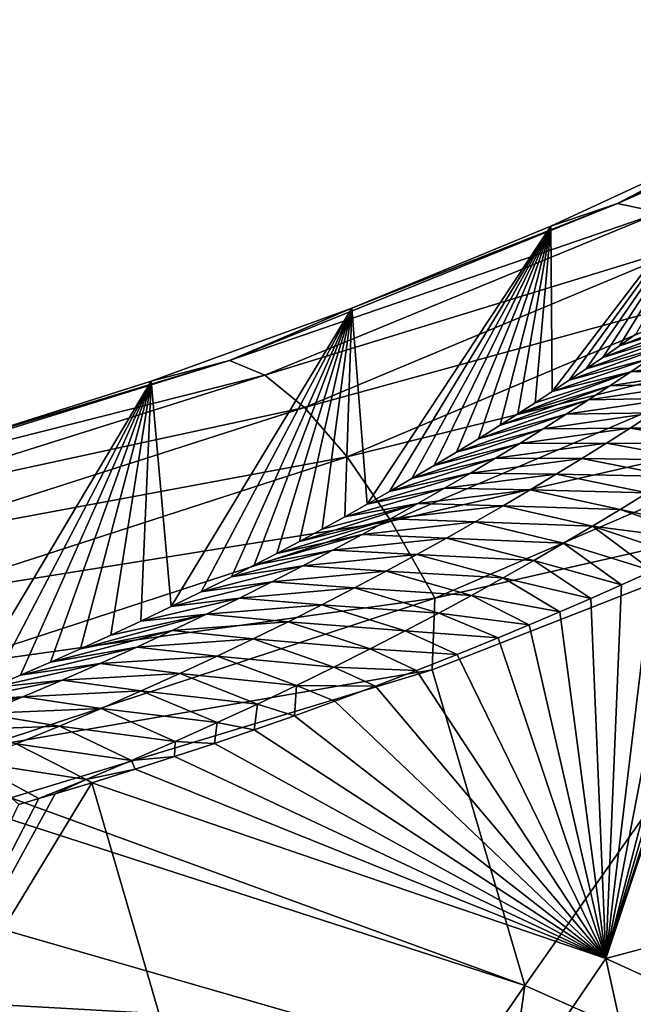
# Model space of a CAD drawing. Header units: metres. Extents: x -101 to 101, y -261 to 23.
# Tile 243 of 256: x 81.98 to 84.22, y 18.95 to 22.53. Entities that reach past the tile are written whole.
import ezdxf

# ---------------------------------------------------------------- set-up
doc = ezdxf.new("R2010")
doc.units = ezdxf.units.M
doc.layers.add('solid_505151_K2442K1000C34', color=7, linetype='CONTINUOUS')

msp = doc.modelspace()

# ---------------------------------------------------------------- linework, layer by layer
at = {"layer": 'solid_505151_K2442K1000C34'}
for points in [[(84.161461, 21.863716, 101.606056), (85.48999, 22.532822, 100.940651), (84.636757, 22.113413, 100.969261)], [(84.161461, 21.863716, 101.606056), (85.663826, 22.521835, 101.274757), (85.48999, 22.532822, 100.940651)], [(84.314842, 21.830551, 101.948624), (85.663826, 22.521835, 101.274757), (84.161461, 21.863716, 101.606056)], [(83.918732, 21.780769, 101.304375), (84.636757, 22.113413, 100.969261), (83.922997, 21.17816, 83.992523)], [(84.161461, 21.863716, 101.606056), (84.636757, 22.113413, 100.969261), (83.918732, 21.780769, 101.304375)], [(84.636757, 22.113413, 100.969261), (83.984909, 21.219341, 84.364716), (83.922997, 21.17816, 83.992523)], [(84.636757, 22.113413, 100.969261), (84.046463, 21.260885, 84.743912), (83.984909, 21.219341, 84.364716)], [(84.636757, 22.113413, 100.969261), (84.107628, 21.302778, 85.130249), (84.046463, 21.260885, 84.743912)], [(84.636757, 22.113413, 100.969261), (84.168266, 21.344971, 85.524284), (84.107628, 21.302778, 85.130249)], [(84.636757, 22.113413, 100.969261), (84.228226, 21.387405, 85.926575), (84.168266, 21.344971, 85.524284)], [(82.74688, 21.29134, 102.167282), (84.161461, 21.863716, 101.606056), (83.193497, 21.481907, 101.603355)], [(84.314842, 21.830551, 101.948624), (84.161461, 21.863716, 101.606056), (82.74688, 21.29134, 102.167282)], [(84.161461, 21.863716, 101.606056), (83.918732, 21.780769, 101.304375), (83.193497, 21.481907, 101.603355)], [(82.875694, 21.2384, 102.517395), (84.314842, 21.830551, 101.948624), (82.74688, 21.29134, 102.167282)], [(84.48793, 21.732979, 102.268768), (84.314842, 21.830551, 101.948624), (82.875694, 21.2384, 102.517395)], [(83.193497, 21.481907, 101.603355), (83.918732, 21.780769, 101.304375), (83.248848, 20.767733, 80.513748)], [(83.918732, 21.780769, 101.304375), (83.33065, 20.814219, 80.890244), (83.248848, 20.767733, 80.513748)], [(83.918732, 21.780769, 101.304375), (83.412178, 20.861389, 81.276154), (83.33065, 20.814219, 80.890244)], [(83.918732, 21.780769, 101.304375), (83.493294, 20.909208, 81.672218), (83.412178, 20.861389, 81.276154)], [(83.918732, 21.780769, 101.304375), (83.573853, 20.957638, 82.079155), (83.493294, 20.909208, 81.672218)], [(83.918732, 21.780769, 101.304375), (83.654045, 21.006721, 82.496124), (83.573853, 20.957638, 82.079155)], [(83.918732, 21.780769, 101.304375), (83.733894, 21.056463, 82.922913), (83.654045, 21.006721, 82.496124)], [(83.918732, 21.780769, 101.304375), (83.797409, 21.096691, 83.271996), (83.733894, 21.056463, 82.922913)], [(83.918732, 21.780769, 101.304375), (83.860474, 21.137266, 83.628387), (83.797409, 21.096691, 83.271996)], [(83.918732, 21.780769, 101.304375), (83.922997, 21.17816, 83.992523), (83.860474, 21.137266, 83.628387)], [(83.020294, 21.120142, 102.844627), (84.48793, 21.732979, 102.268768), (82.875694, 21.2384, 102.517395)], [(84.674599, 21.574469, 102.55513), (84.48793, 21.732979, 102.268768), (83.020294, 21.120142, 102.844627)], [(83.17556, 20.940765, 103.13736), (84.674599, 21.574469, 102.55513), (83.020294, 21.120142, 102.844627)], [(84.868225, 21.360647, 102.797546), (84.674599, 21.574469, 102.55513), (83.17556, 20.940765, 103.13736)], [(84.55542, 21.493753, 85.683716), (84.168266, 21.344971, 85.524284), (84.228226, 21.387405, 85.926575)], [(84.49054, 21.44639, 85.250267), (84.168266, 21.344971, 85.524284), (84.55542, 21.493753, 85.683716)], [(82.462318, 21.216312, 101.867416), (83.193497, 21.481907, 101.603355), (82.534332, 20.394842, 77.614265)], [(82.74688, 21.29134, 102.167282), (83.193497, 21.481907, 101.603355), (82.462318, 21.216312, 101.867416)], [(83.193497, 21.481907, 101.603355), (82.644562, 20.44866, 78.019897), (82.534332, 20.394842, 77.614265)], [(83.193497, 21.481907, 101.603355), (82.754692, 20.503767, 78.440254), (82.644562, 20.44866, 78.019897)], [(83.193497, 21.481907, 101.603355), (82.837296, 20.545958, 78.764732), (82.754692, 20.503767, 78.440254)], [(83.193497, 21.481907, 101.603355), (82.919922, 20.588888, 79.096924), (82.837296, 20.545958, 78.764732)], [(83.193497, 21.481907, 101.603355), (83.002464, 20.632545, 79.437439), (82.919922, 20.588888, 79.096924)], [(83.193497, 21.481907, 101.603355), (83.084831, 20.67691, 79.786896), (83.002464, 20.632545, 79.437439)], [(83.193497, 21.481907, 101.603355), (83.166908, 20.721964, 80.145912), (83.084831, 20.67691, 79.786896)], [(83.193497, 21.481907, 101.603355), (83.248848, 20.767733, 80.513748), (83.166908, 20.721964, 80.145912)], [(84.49054, 21.44639, 85.250267), (84.107628, 21.302778, 85.130249), (84.168266, 21.344971, 85.524284)], [(84.423531, 21.398323, 84.817245), (84.107628, 21.302778, 85.130249), (84.49054, 21.44639, 85.250267)], [(84.423531, 21.398323, 84.817245), (84.046463, 21.260885, 84.743912), (84.107628, 21.302778, 85.130249)], [(84.354347, 21.349564, 84.384689), (84.046463, 21.260885, 84.743912), (84.423531, 21.398323, 84.817245)], [(83.335976, 20.706636, 103.385201), (84.868225, 21.360647, 102.797546), (83.17556, 20.940765, 103.13736)], [(85.061913, 21.099098, 102.987411), (84.868225, 21.360647, 102.797546), (83.335976, 20.706636, 103.385201)], [(84.354347, 21.349564, 84.384689), (83.984909, 21.219341, 84.364716), (84.046463, 21.260885, 84.743912)], [(84.282936, 21.300123, 83.952599), (83.984909, 21.219341, 84.364716), (84.354347, 21.349564, 84.384689)], [(84.209259, 21.25001, 83.521004), (84.605659, 21.312761, 83.587822), (84.530891, 21.260689, 83.15815)], [(84.209259, 21.25001, 83.521004), (84.282936, 21.300123, 83.952599), (84.605659, 21.312761, 83.587822)], [(81.257225, 20.829138, 102.615303), (82.74688, 21.29134, 102.167282), (81.726257, 20.983461, 102.097672)], [(82.875694, 21.2384, 102.517395), (82.74688, 21.29134, 102.167282), (81.257225, 20.829138, 102.615303)], [(82.74688, 21.29134, 102.167282), (82.462318, 21.216312, 101.867416), (81.726257, 20.983461, 102.097672)], [(84.282936, 21.300123, 83.952599), (83.922997, 21.17816, 83.992523), (83.984909, 21.219341, 84.364716)], [(84.209259, 21.25001, 83.521004), (83.922997, 21.17816, 83.992523), (84.282936, 21.300123, 83.952599)], [(81.357697, 20.759655, 102.971748), (82.875694, 21.2384, 102.517395), (81.257225, 20.829138, 102.615303)], [(83.020294, 21.120142, 102.844627), (82.875694, 21.2384, 102.517395), (81.357697, 20.759655, 102.971748)], [(84.209259, 21.25001, 83.521004), (83.797409, 21.096691, 83.271996), (83.860474, 21.137266, 83.628387)], [(84.133255, 21.199234, 83.089928), (83.797409, 21.096691, 83.271996), (84.209259, 21.25001, 83.521004)], [(84.209259, 21.25001, 83.521004), (83.860474, 21.137266, 83.628387), (83.922997, 21.17816, 83.992523)], [(84.133255, 21.199234, 83.089928), (84.530891, 21.260689, 83.15815), (84.453773, 21.207914, 82.728951)], [(84.133255, 21.199234, 83.089928), (84.209259, 21.25001, 83.521004), (84.530891, 21.260689, 83.15815)], [(81.726257, 20.983461, 102.097672), (82.462318, 21.216312, 101.867416), (81.768684, 20.054548, 75.126587)], [(82.462318, 21.216312, 101.867416), (81.87709, 20.099304, 75.446602), (81.768684, 20.054548, 75.126587)], [(82.462318, 21.216312, 101.867416), (81.985855, 20.145332, 75.77829), (81.87709, 20.099304, 75.446602)], [(82.462318, 21.216312, 101.867416), (82.095055, 20.19264, 76.120811), (81.985855, 20.145332, 75.77829)], [(82.462318, 21.216312, 101.867416), (82.204567, 20.24124, 76.475082), (82.095055, 20.19264, 76.120811)], [(82.462318, 21.216312, 101.867416), (82.314278, 20.291132, 76.842186), (82.204567, 20.24124, 76.475082)], [(82.462318, 21.216312, 101.867416), (82.424179, 20.342329, 77.222107), (82.314278, 20.291132, 76.842186)], [(82.462318, 21.216312, 101.867416), (82.534332, 20.394842, 77.614265), (82.424179, 20.342329, 77.222107)], [(84.133255, 21.199234, 83.089928), (83.733894, 21.056463, 82.922913), (83.797409, 21.096691, 83.271996)], [(84.054871, 21.14781, 82.659386), (83.733894, 21.056463, 82.922913), (84.133255, 21.199234, 83.089928)], [(84.054871, 21.14781, 82.659386), (84.453773, 21.207914, 82.728951), (84.374245, 21.154451, 82.300262)], [(84.054871, 21.14781, 82.659386), (84.133255, 21.199234, 83.089928), (84.453773, 21.207914, 82.728951)], [(84.054871, 21.14781, 82.659386), (83.654045, 21.006721, 82.496124), (83.733894, 21.056463, 82.922913)], [(83.974045, 21.095747, 82.229424), (83.654045, 21.006721, 82.496124), (84.054871, 21.14781, 82.659386)], [(83.974045, 21.095747, 82.229424), (84.374245, 21.154451, 82.300262), (84.292236, 21.100311, 81.872108)], [(83.974045, 21.095747, 82.229424), (84.054871, 21.14781, 82.659386), (84.374245, 21.154451, 82.300262)], [(81.470009, 20.624163, 103.304924), (83.020294, 21.120142, 102.844627), (81.357697, 20.759655, 102.971748)], [(83.17556, 20.940765, 103.13736), (83.020294, 21.120142, 102.844627), (81.470009, 20.624163, 103.304924)], [(83.495834, 20.426065, 103.579361), (85.061913, 21.099098, 102.987411), (83.335976, 20.706636, 103.385201)], [(83.495834, 20.426065, 103.579361), (85.069054, 20.783598, 103.161095), (85.061913, 21.099098, 102.987411)], [(83.974045, 21.095747, 82.229424), (83.573853, 20.957638, 82.079155), (83.654045, 21.006721, 82.496124)], [(83.890694, 21.043058, 81.800056), (83.573853, 20.957638, 82.079155), (83.974045, 21.095747, 82.229424)], [(83.890694, 21.043058, 81.800056), (84.292236, 21.100311, 81.872108), (84.20768, 21.045502, 81.444504)], [(83.890694, 21.043058, 81.800056), (83.974045, 21.095747, 82.229424), (84.292236, 21.100311, 81.872108)], [(84.63398, 21.044861, 81.637688), (84.20768, 21.045502, 81.444504), (84.292236, 21.100311, 81.872108)], [(83.890694, 21.043058, 81.800056), (83.493294, 20.909208, 81.672218), (83.573853, 20.957638, 82.079155)], [(83.804771, 20.989756, 81.371323), (83.493294, 20.909208, 81.672218), (83.890694, 21.043058, 81.800056)], [(83.804771, 20.989756, 81.371323), (84.20768, 21.045502, 81.444504), (84.120522, 20.990034, 81.017479)], [(83.804771, 20.989756, 81.371323), (83.890694, 21.043058, 81.800056), (84.20768, 21.045502, 81.444504)], [(84.547058, 20.98712, 81.204498), (84.120522, 20.990034, 81.017479), (84.20768, 21.045502, 81.444504)], [(84.547058, 20.98712, 81.204498), (84.20768, 21.045502, 81.444504), (84.63398, 21.044861, 81.637688)], [(83.804771, 20.989756, 81.371323), (83.412178, 20.861389, 81.276154), (83.493294, 20.909208, 81.672218)], [(83.716194, 20.935854, 80.943237), (83.412178, 20.861389, 81.276154), (83.804771, 20.989756, 81.371323)], [(83.716194, 20.935854, 80.943237), (84.120522, 20.990034, 81.017479), (84.030663, 20.93392, 80.591064)], [(83.716194, 20.935854, 80.943237), (83.804771, 20.989756, 81.371323), (84.120522, 20.990034, 81.017479)], [(84.457413, 20.928654, 80.771858), (84.030663, 20.93392, 80.591064), (84.120522, 20.990034, 81.017479)], [(84.457413, 20.928654, 80.771858), (84.120522, 20.990034, 81.017479), (84.547058, 20.98712, 81.204498)], [(81.590179, 20.427469, 103.602989), (83.17556, 20.940765, 103.13736), (81.470009, 20.624163, 103.304924)], [(83.335976, 20.706636, 103.385201), (83.17556, 20.940765, 103.13736), (81.590179, 20.427469, 103.602989)], [(83.716194, 20.935854, 80.943237), (83.33065, 20.814219, 80.890244), (83.412178, 20.861389, 81.276154)], [(83.624886, 20.881363, 80.515854), (83.33065, 20.814219, 80.890244), (83.716194, 20.935854, 80.943237)], [(83.624886, 20.881363, 80.515854), (83.716194, 20.935854, 80.943237), (84.030663, 20.93392, 80.591064)], [(83.624886, 20.881363, 80.515854), (84.030663, 20.93392, 80.591064), (83.938026, 20.877171, 80.165283)], [(84.364944, 20.869473, 80.339783), (83.938026, 20.877171, 80.165283), (84.030663, 20.93392, 80.591064)], [(84.364944, 20.869473, 80.339783), (84.030663, 20.93392, 80.591064), (84.457413, 20.928654, 80.771858)], [(83.624886, 20.881363, 80.515854), (83.248848, 20.767733, 80.513748), (83.33065, 20.814219, 80.890244)], [(83.530754, 20.826302, 80.089203), (83.248848, 20.767733, 80.513748), (83.624886, 20.881363, 80.515854)], [(83.530754, 20.826302, 80.089203), (83.624886, 20.881363, 80.515854), (83.938026, 20.877171, 80.165283)], [(83.530754, 20.826302, 80.089203), (83.938026, 20.877171, 80.165283), (83.842506, 20.819801, 79.740189)], [(84.269554, 20.809584, 79.908318), (83.842506, 20.819801, 79.740189), (83.938026, 20.877171, 80.165283)], [(84.269554, 20.809584, 79.908318), (83.938026, 20.877171, 80.165283), (84.364944, 20.869473, 80.339783)], [(83.530754, 20.826302, 80.089203), (83.166908, 20.721964, 80.145912), (83.248848, 20.767733, 80.513748)], [(83.433701, 20.770683, 79.66333), (83.166908, 20.721964, 80.145912), (83.530754, 20.826302, 80.089203)], [(83.433701, 20.770683, 79.66333), (83.530754, 20.826302, 80.089203), (83.842506, 20.819801, 79.740189)], [(83.433701, 20.770683, 79.66333), (83.842506, 20.819801, 79.740189), (83.744011, 20.761822, 79.315804)], [(84.171135, 20.749001, 79.477478), (83.744011, 20.761822, 79.315804), (83.842506, 20.819801, 79.740189)], [(84.171135, 20.749001, 79.477478), (83.842506, 20.819801, 79.740189), (84.269554, 20.809584, 79.908318)], [(84.171135, 20.749001, 79.477478), (84.269554, 20.809584, 79.908318), (84.573303, 20.660748, 79.603409)], [(83.433701, 20.770683, 79.66333), (83.002464, 20.632545, 79.437439), (83.084831, 20.67691, 79.786896)], [(83.333626, 20.714523, 79.238274), (83.002464, 20.632545, 79.437439), (83.433701, 20.770683, 79.66333)], [(83.433701, 20.770683, 79.66333), (83.084831, 20.67691, 79.786896), (83.166908, 20.721964, 80.145912)], [(83.333626, 20.714523, 79.238274), (83.433701, 20.770683, 79.66333), (83.744011, 20.761822, 79.315804)], [(85.069054, 20.783598, 103.161095), (83.485893, 20.16501, 103.716919), (83.822861, 19.015293, 104.159546)], [(83.495834, 20.426065, 103.579361), (83.485893, 20.16501, 103.716919), (85.069054, 20.783598, 103.161095)], [(85.069054, 20.783598, 103.161095), (83.822861, 19.015293, 104.159546), (85.757126, 18.152449, 104.159546)], [(83.333626, 20.714523, 79.238274), (83.744011, 20.761822, 79.315804), (83.642441, 20.703247, 78.892159)], [(84.069588, 20.687735, 79.04731), (83.642441, 20.703247, 78.892159), (83.744011, 20.761822, 79.315804)], [(84.069588, 20.687735, 79.04731), (83.744011, 20.761822, 79.315804), (84.171135, 20.749001, 79.477478)], [(84.069588, 20.687735, 79.04731), (84.171135, 20.749001, 79.477478), (84.511902, 20.63113, 79.376953)], [(84.171135, 20.749001, 79.477478), (84.573303, 20.660748, 79.603409), (84.511902, 20.63113, 79.376953)], [(81.713943, 20.176559, 103.855377), (83.335976, 20.706636, 103.385201), (81.590179, 20.427469, 103.602989)], [(83.495834, 20.426065, 103.579361), (83.335976, 20.706636, 103.385201), (81.713943, 20.176559, 103.855377)], [(83.333626, 20.714523, 79.238274), (82.919922, 20.588888, 79.096924), (83.002464, 20.632545, 79.437439)], [(83.230446, 20.657837, 78.814079), (82.919922, 20.588888, 79.096924), (83.333626, 20.714523, 79.238274)], [(83.230446, 20.657837, 78.814079), (83.333626, 20.714523, 79.238274), (83.642441, 20.703247, 78.892159)], [(83.230446, 20.657837, 78.814079), (83.642441, 20.703247, 78.892159), (83.537674, 20.644089, 78.469315)], [(83.964798, 20.625797, 78.617836), (83.537674, 20.644089, 78.469315), (83.642441, 20.703247, 78.892159)], [(83.964798, 20.625797, 78.617836), (83.642441, 20.703247, 78.892159), (84.069588, 20.687735, 79.04731)], [(84.64653, 20.696463, 79.87841), (86.654037, 19.790234, 79.883408), (84.118019, 19.113783, 73.114449)], [(84.623505, 20.685184, 79.791351), (84.64653, 20.696463, 79.87841), (84.118019, 19.113783, 73.114449)], [(83.230446, 20.657837, 78.814079), (82.837296, 20.545958, 78.764732), (82.919922, 20.588888, 79.096924)], [(83.124023, 20.600641, 78.390816), (82.837296, 20.545958, 78.764732), (83.230446, 20.657837, 78.814079)], [(83.124023, 20.600641, 78.390816), (83.230446, 20.657837, 78.814079), (83.537674, 20.644089, 78.469315)], [(83.964798, 20.625797, 78.617836), (84.069588, 20.687735, 79.04731), (84.288048, 20.5257, 78.581802)], [(84.069588, 20.687735, 79.04731), (84.511902, 20.63113, 79.376953), (84.400101, 20.577847, 78.973457)], [(84.069588, 20.687735, 79.04731), (84.400101, 20.577847, 78.973457), (84.288048, 20.5257, 78.581802)], [(84.573303, 20.660748, 79.603409), (84.623505, 20.685184, 79.791351), (84.118019, 19.113783, 73.114449)], [(84.511902, 20.63113, 79.376953), (84.573303, 20.660748, 79.603409), (84.118019, 19.113783, 73.114449)], [(83.124023, 20.600641, 78.390816), (83.537674, 20.644089, 78.469315), (83.429588, 20.584362, 78.04731)], [(83.856636, 20.563198, 78.189102), (83.429588, 20.584362, 78.04731), (83.537674, 20.644089, 78.469315)], [(83.856636, 20.563198, 78.189102), (83.537674, 20.644089, 78.469315), (83.964798, 20.625797, 78.617836)], [(83.856636, 20.563198, 78.189102), (83.964798, 20.625797, 78.617836), (84.175774, 20.474815, 78.202118)], [(83.964798, 20.625797, 78.617836), (84.288048, 20.5257, 78.581802), (84.175774, 20.474815, 78.202118)], [(84.400101, 20.577847, 78.973457), (84.511902, 20.63113, 79.376953), (84.118019, 19.113783, 73.114449)], [(83.124023, 20.600641, 78.390816), (82.754692, 20.503767, 78.440254), (82.837296, 20.545958, 78.764732)], [(83.014221, 20.542959, 77.968536), (82.754692, 20.503767, 78.440254), (83.124023, 20.600641, 78.390816)], [(83.014221, 20.542959, 77.968536), (83.124023, 20.600641, 78.390816), (83.429588, 20.584362, 78.04731)], [(83.014221, 20.542959, 77.968536), (83.429588, 20.584362, 78.04731), (83.318024, 20.524084, 77.626198)], [(83.744942, 20.499952, 77.761154), (83.318024, 20.524084, 77.626198), (83.429588, 20.584362, 78.04731)], [(83.744942, 20.499952, 77.761154), (83.429588, 20.584362, 78.04731), (83.856636, 20.563198, 78.189102)], [(83.744942, 20.499952, 77.761154), (83.856636, 20.563198, 78.189102), (84.0634, 20.425045, 77.833534)], [(83.856636, 20.563198, 78.189102), (84.175774, 20.474815, 78.202118), (84.0634, 20.425045, 77.833534)], [(84.288048, 20.5257, 78.581802), (84.400101, 20.577847, 78.973457), (84.118019, 19.113783, 73.114449)], [(83.014221, 20.542959, 77.968536), (82.644562, 20.44866, 78.019897), (82.754692, 20.503767, 78.440254)], [(82.900902, 20.484804, 77.54731), (82.644562, 20.44866, 78.019897), (83.014221, 20.542959, 77.968536)], [(82.900902, 20.484804, 77.54731), (83.014221, 20.542959, 77.968536), (83.318024, 20.524084, 77.626198)], [(82.900902, 20.484804, 77.54731), (83.318024, 20.524084, 77.626198), (83.20285, 20.46327, 77.206047)], [(83.629555, 20.436069, 77.33403), (83.20285, 20.46327, 77.206047), (83.318024, 20.524084, 77.626198)], [(83.629555, 20.436069, 77.33403), (83.318024, 20.524084, 77.626198), (83.744942, 20.499952, 77.761154)], [(84.175774, 20.474815, 78.202118), (84.288048, 20.5257, 78.581802), (84.118019, 19.113783, 73.114449)], [(82.900902, 20.484804, 77.54731), (82.534332, 20.394842, 77.614265), (82.644562, 20.44866, 78.019897)], [(82.783928, 20.426201, 77.127205), (82.534332, 20.394842, 77.614265), (82.900902, 20.484804, 77.54731)], [(82.783928, 20.426201, 77.127205), (82.900902, 20.484804, 77.54731), (83.20285, 20.46327, 77.206047)], [(83.629555, 20.436069, 77.33403), (83.744942, 20.499952, 77.761154), (83.951057, 20.37623, 77.47522)], [(83.744942, 20.499952, 77.761154), (84.0634, 20.425045, 77.833534), (83.951057, 20.37623, 77.47522)], [(82.783928, 20.426201, 77.127205), (83.20285, 20.46327, 77.206047), (83.083908, 20.401936, 76.786896)], [(83.510338, 20.371569, 76.907791), (83.083908, 20.401936, 76.786896), (83.20285, 20.46327, 77.206047)], [(83.510338, 20.371569, 76.907791), (83.20285, 20.46327, 77.206047), (83.629555, 20.436069, 77.33403)], [(84.0634, 20.425045, 77.833534), (84.175774, 20.474815, 78.202118), (84.118019, 19.113783, 73.114449)], [(81.836906, 19.880333, 104.053131), (83.495834, 20.426065, 103.579361), (81.713943, 20.176559, 103.855377)], [(81.836906, 19.880333, 104.053131), (83.485893, 20.16501, 103.716919), (83.495834, 20.426065, 103.579361)], [(82.783928, 20.426201, 77.127205), (82.424179, 20.342329, 77.222107), (82.534332, 20.394842, 77.614265)], [(82.663139, 20.367168, 76.70829), (82.424179, 20.342329, 77.222107), (82.783928, 20.426201, 77.127205)], [(82.663139, 20.367168, 76.70829), (82.783928, 20.426201, 77.127205), (83.083908, 20.401936, 76.786896)], [(83.510338, 20.371569, 76.907791), (83.629555, 20.436069, 77.33403), (83.838829, 20.328251, 77.126488)], [(83.629555, 20.436069, 77.33403), (83.951057, 20.37623, 77.47522), (83.838829, 20.328251, 77.126488)], [(83.951057, 20.37623, 77.47522), (84.0634, 20.425045, 77.833534), (84.118019, 19.113783, 73.114449)], [(82.663139, 20.367168, 76.70829), (83.083908, 20.401936, 76.786896), (82.961006, 20.340099, 76.368835)], [(83.3871, 20.306459, 76.482483), (82.961006, 20.340099, 76.368835), (83.083908, 20.401936, 76.786896)], [(83.3871, 20.306459, 76.482483), (83.083908, 20.401936, 76.786896), (83.510338, 20.371569, 76.907791)], [(83.3871, 20.306459, 76.482483), (83.510338, 20.371569, 76.907791), (83.726624, 20.281487, 76.78833)], [(83.510338, 20.371569, 76.907791), (83.838829, 20.328251, 77.126488), (83.726624, 20.281487, 76.78833)], [(83.838829, 20.328251, 77.126488), (83.951057, 20.37623, 77.47522), (84.118019, 19.113783, 73.114449)], [(82.663139, 20.367168, 76.70829), (82.204567, 20.24124, 76.475082), (82.314278, 20.291132, 76.842186)], [(82.53833, 20.307732, 76.29068), (82.204567, 20.24124, 76.475082), (82.663139, 20.367168, 76.70829)], [(82.663139, 20.367168, 76.70829), (82.314278, 20.291132, 76.842186), (82.424179, 20.342329, 77.222107)], [(82.53833, 20.307732, 76.29068), (82.663139, 20.367168, 76.70829), (82.961006, 20.340099, 76.368835)], [(82.53833, 20.307732, 76.29068), (82.961006, 20.340099, 76.368835), (82.833939, 20.277781, 75.95195)], [(83.259605, 20.240757, 76.058174), (82.833939, 20.277781, 75.95195), (82.961006, 20.340099, 76.368835)], [(83.259605, 20.240757, 76.058174), (82.961006, 20.340099, 76.368835), (83.3871, 20.306459, 76.482483)], [(82.53833, 20.307732, 76.29068), (82.095055, 20.19264, 76.120811), (82.204567, 20.24124, 76.475082)], [(82.409294, 20.247915, 75.874481), (82.095055, 20.19264, 76.120811), (82.53833, 20.307732, 76.29068)], [(82.409294, 20.247915, 75.874481), (82.53833, 20.307732, 76.29068), (82.833939, 20.277781, 75.95195)], [(83.259605, 20.240757, 76.058174), (83.3871, 20.306459, 76.482483), (83.577156, 20.221018, 76.353447)], [(83.3871, 20.306459, 76.482483), (83.726624, 20.281487, 76.78833), (83.577156, 20.221018, 76.353447)], [(83.726624, 20.281487, 76.78833), (83.838829, 20.328251, 77.126488), (84.118019, 19.113783, 73.114449)], [(82.409294, 20.247915, 75.874481), (82.833939, 20.277781, 75.95195), (82.702469, 20.215, 75.536316)], [(83.127632, 20.174479, 75.634949), (82.702469, 20.215, 75.536316), (82.833939, 20.277781, 75.95195)], [(83.127632, 20.174479, 75.634949), (82.833939, 20.277781, 75.95195), (83.259605, 20.240757, 76.058174)], [(83.577156, 20.221018, 76.353447), (83.726624, 20.281487, 76.78833), (84.118019, 19.113783, 73.114449)], [(82.409294, 20.247915, 75.874481), (81.985855, 20.145332, 75.77829), (82.095055, 20.19264, 76.120811)], [(82.275826, 20.187748, 75.459785), (81.985855, 20.145332, 75.77829), (82.409294, 20.247915, 75.874481)], [(82.275826, 20.187748, 75.459785), (82.409294, 20.247915, 75.874481), (82.702469, 20.215, 75.536316)], [(83.127632, 20.174479, 75.634949), (83.259605, 20.240757, 76.058174), (83.428078, 20.162384, 75.935303)], [(83.259605, 20.240757, 76.058174), (83.577156, 20.221018, 76.353447), (83.428078, 20.162384, 75.935303)], [(82.275826, 20.187748, 75.459785), (82.702469, 20.215, 75.536316), (82.566399, 20.151781, 75.122032)], [(82.990944, 20.107641, 75.212868), (82.566399, 20.151781, 75.122032), (82.702469, 20.215, 75.536316)], [(82.990944, 20.107641, 75.212868), (82.702469, 20.215, 75.536316), (83.127632, 20.174479, 75.634949)], [(83.428078, 20.162384, 75.935303), (83.577156, 20.221018, 76.353447), (84.118019, 19.113783, 73.114449)], [(81.836906, 19.880333, 104.053131), (81.950134, 19.698509, 104.131836), (83.485893, 20.16501, 103.716919)], [(82.275826, 20.187748, 75.459785), (81.87709, 20.099304, 75.446602), (81.985855, 20.145332, 75.77829)], [(82.13768, 20.127258, 75.046722), (81.87709, 20.099304, 75.446602), (82.275826, 20.187748, 75.459785)], [(83.485893, 20.16501, 103.716919), (81.950134, 19.698509, 104.131836), (83.822861, 19.015293, 104.159546)], [(82.13768, 20.127258, 75.046722), (82.275826, 20.187748, 75.459785), (82.566399, 20.151781, 75.122032)], [(82.990944, 20.107641, 75.212868), (83.127632, 20.174479, 75.634949), (83.27961, 20.105314, 75.532494)], [(83.127632, 20.174479, 75.634949), (83.428078, 20.162384, 75.935303), (83.27961, 20.105314, 75.532494)], [(83.27961, 20.105314, 75.532494), (83.428078, 20.162384, 75.935303), (84.118019, 19.113783, 73.114449)], [(82.13768, 20.127258, 75.046722), (81.768684, 20.054548, 75.126587), (81.87709, 20.099304, 75.446602)], [(81.994568, 20.066481, 74.635468), (81.768684, 20.054548, 75.126587), (82.13768, 20.127258, 75.046722)], [(81.994568, 20.066481, 74.635468), (82.13768, 20.127258, 75.046722), (82.425415, 20.088146, 74.709221)], [(82.13768, 20.127258, 75.046722), (82.566399, 20.151781, 75.122032), (82.425415, 20.088146, 74.709221)], [(82.849258, 20.040264, 74.792023), (82.425415, 20.088146, 74.709221), (82.566399, 20.151781, 75.122032)], [(82.849258, 20.040264, 74.792023), (82.566399, 20.151781, 75.122032), (82.990944, 20.107641, 75.212868)], [(81.994568, 20.066481, 74.635468), (82.425415, 20.088146, 74.709221), (82.279205, 20.024122, 74.298019)], [(82.702225, 19.972366, 74.372536), (82.279205, 20.024122, 74.298019), (82.425415, 20.088146, 74.709221)], [(82.702225, 19.972366, 74.372536), (82.425415, 20.088146, 74.709221), (82.849258, 20.040264, 74.792023)], [(82.849258, 20.040264, 74.792023), (82.990944, 20.107641, 75.212868), (82.984184, 19.99733, 74.775558)], [(82.990944, 20.107641, 75.212868), (83.131592, 20.050331, 75.146172), (82.984184, 19.99733, 74.775558)], [(82.990944, 20.107641, 75.212868), (83.27961, 20.105314, 75.532494), (83.131592, 20.050331, 75.146172)], [(83.131592, 20.050331, 75.146172), (83.27961, 20.105314, 75.532494), (84.118019, 19.113783, 73.114449)], [(81.994568, 20.066481, 74.635468), (81.553162, 19.9688, 74.519287), (81.660675, 20.011053, 74.817795)], [(81.846161, 20.005453, 74.226189), (81.553162, 19.9688, 74.519287), (81.994568, 20.066481, 74.635468)], [(81.994568, 20.066481, 74.635468), (81.660675, 20.011053, 74.817795), (81.768684, 20.054548, 75.126587)], [(81.846161, 20.005453, 74.226189), (81.994568, 20.066481, 74.635468), (82.279205, 20.024122, 74.298019)], [(82.984184, 19.99733, 74.775558), (83.131592, 20.050331, 75.146172), (84.118019, 19.113783, 73.114449)], [(81.846161, 20.005453, 74.226189), (82.279205, 20.024122, 74.298019), (82.127419, 19.959742, 73.888573)], [(82.549477, 19.903969, 73.954514), (82.127419, 19.959742, 73.888573), (82.279205, 20.024122, 74.298019)], [(82.549477, 19.903969, 73.954514), (82.279205, 20.024122, 74.298019), (82.702225, 19.972366, 74.372536)], [(82.702225, 19.972366, 74.372536), (82.849258, 20.040264, 74.792023), (82.837654, 19.945984, 74.419258)], [(82.849258, 20.040264, 74.792023), (82.984184, 19.99733, 74.775558), (82.837654, 19.945984, 74.419258)], [(81.692146, 19.944212, 73.819061), (81.846161, 20.005453, 74.226189), (82.127419, 19.959742, 73.888573)], [(82.837654, 19.945984, 74.419258), (82.984184, 19.99733, 74.775558), (84.118019, 19.113783, 73.114449)], [(81.692146, 19.944212, 73.819061), (82.127419, 19.959742, 73.888573), (81.969704, 19.895033, 73.481041)], [(82.390648, 19.835096, 73.538078), (81.969704, 19.895033, 73.481041), (82.127419, 19.959742, 73.888573)], [(82.390648, 19.835096, 73.538078), (82.127419, 19.959742, 73.888573), (82.549477, 19.903969, 73.954514)], [(82.549477, 19.903969, 73.954514), (82.702225, 19.972366, 74.372536), (82.69207, 19.896276, 74.076813)], [(82.702225, 19.972366, 74.372536), (82.837654, 19.945984, 74.419258), (82.69207, 19.896276, 74.076813)], [(82.69207, 19.896276, 74.076813), (82.837654, 19.945984, 74.419258), (84.118019, 19.113783, 73.114449)], [(82.225243, 19.765778, 73.123405), (81.805565, 19.830038, 73.075645), (81.969704, 19.895033, 73.481041)], [(82.225243, 19.765778, 73.123405), (81.969704, 19.895033, 73.481041), (82.390648, 19.835096, 73.538078)], [(82.390648, 19.835096, 73.538078), (82.549477, 19.903969, 73.954514), (82.547287, 19.848616, 73.749046)], [(82.549477, 19.903969, 73.954514), (82.69207, 19.896276, 74.076813), (82.547287, 19.848616, 73.749046)], [(82.547287, 19.848616, 73.749046), (82.69207, 19.896276, 74.076813), (84.118019, 19.113783, 73.114449)], [(82.225243, 19.765778, 73.123405), (82.390648, 19.835096, 73.538078), (82.403519, 19.802721, 73.434776)], [(82.390648, 19.835096, 73.538078), (82.547287, 19.848616, 73.749046), (82.403519, 19.802721, 73.434776)], [(82.403519, 19.802721, 73.434776), (82.547287, 19.848616, 73.749046), (84.118019, 19.113783, 73.114449)], [(81.805565, 19.830038, 73.075645), (82.052223, 19.695826, 72.709511), (81.979416, 19.674789, 72.567192)], [(82.225243, 19.765778, 73.123405), (82.052223, 19.695826, 72.709511), (81.805565, 19.830038, 73.075645)], [(82.225243, 19.765778, 73.123405), (82.403519, 19.802721, 73.434776), (82.24585, 19.753628, 73.101219)], [(82.403519, 19.802721, 73.434776), (84.118019, 19.113783, 73.114449), (82.24585, 19.753628, 73.101219)], [(82.225243, 19.765778, 73.123405), (82.112114, 19.713396, 72.828545), (82.052223, 19.695826, 72.709511)], [(82.225243, 19.765778, 73.123405), (82.24585, 19.753628, 73.101219), (82.112114, 19.713396, 72.828545)], [(86.654037, 19.790234, 79.883408), (85.91909, 18.293489, 73.114449), (84.118019, 19.113783, 73.114449)], [(82.24585, 19.753628, 73.101219), (82.936974, 17.380339, 66.448959), (81.145607, 17.942383, 66.448959)], [(82.112114, 19.713396, 72.828545), (82.24585, 19.753628, 73.101219), (81.145607, 17.942383, 66.448959)], [(82.24585, 19.753628, 73.101219), (84.118019, 19.113783, 73.114449), (82.936974, 17.380339, 66.448959)], [(82.052223, 19.695826, 72.709511), (82.112114, 19.713396, 72.828545), (81.145607, 17.942383, 66.448959)], [(81.979416, 19.674789, 72.567192), (82.052223, 19.695826, 72.709511), (81.145607, 17.942383, 66.448959)], [(81.950134, 19.698509, 104.131836), (81.812584, 19.662811, 104.163445), (83.822861, 19.015293, 104.159546)], [(83.822861, 19.015293, 104.159546), (81.812584, 19.662811, 104.163445), (81.665558, 15.89795, 105.622948)], [(69.894379, 18.877649, -4), (72.049568, 19.498554, -4), (83.105621, 18.877649, -4)], [(72.049568, 19.498554, -4), (80.950432, 19.498554, -4), (83.105621, 18.877649, -4)], [(80.950432, 19.498554, -4), (80.800308, 18.840872, -1.482362), (82.882774, 18.240923, -1.482362)], [(80.950432, 19.498554, -4), (82.882774, 18.240923, -1.482362), (83.105621, 18.877649, -4)], [(84.118019, 19.113783, 73.114449), (84.662285, 16.639948, 66.448959), (82.936974, 17.380339, 66.448959)], [(84.118019, 19.113783, 73.114449), (85.91909, 18.293489, 73.114449), (84.662285, 16.639948, 66.448959)], [(83.822861, 19.015293, 104.159546), (81.665558, 15.89795, 105.622948), (83.299049, 15.270912, 105.622948)], [(85.757126, 18.152449, 104.159546), (83.822861, 19.015293, 104.159546), (83.299049, 15.270912, 105.622948)]]:
    msp.add_3dface(points, dxfattribs=at)

doc.saveas('drawing.dxf')
